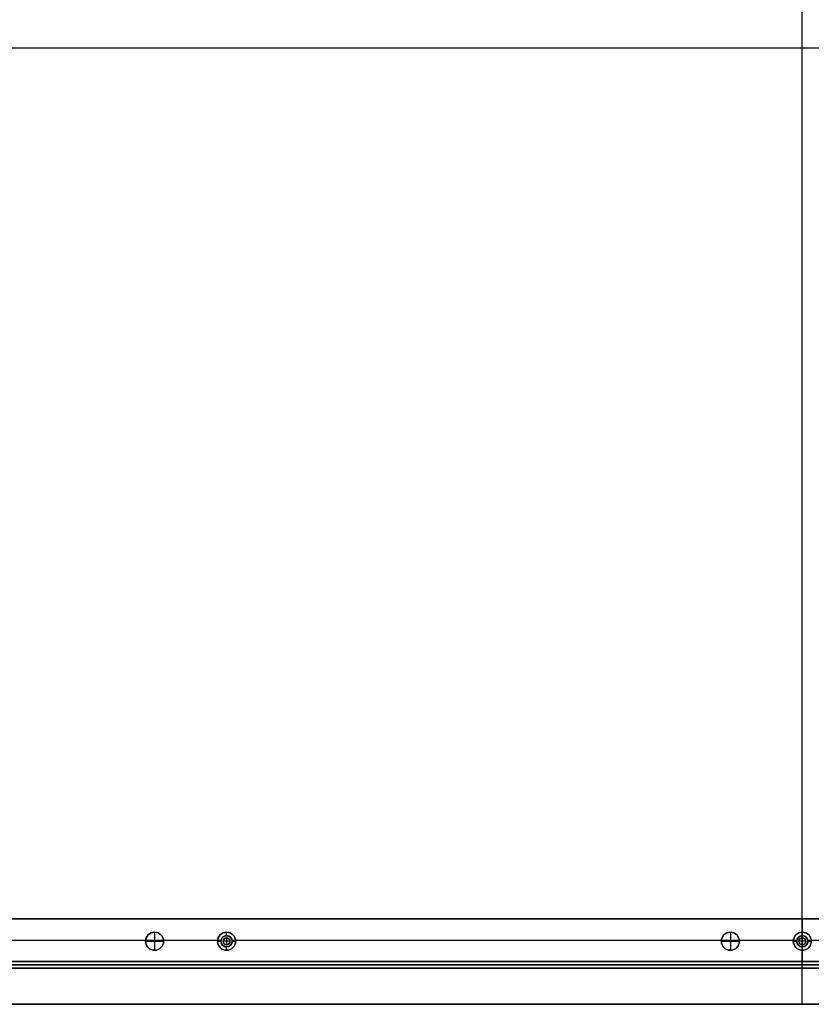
# Model space of a CAD drawing. Header units: millimetres. Extents: x -9 to 1391, y -464 to 386.
# Tile 6 of 24: x 343 to 695, y -464 to -27. Entities that reach past the tile are written whole.
import ezdxf

# ---------------------------------------------------------------- set-up
doc = ezdxf.new("R2010")
doc.units = ezdxf.units.MM
doc.header["$MEASUREMENT"] = 0

msp = doc.modelspace()

# ---------------------------------------------------------------- linework, layer by layer
for p, q in [((690.91, -464.45, 18.5), (690.91, 385.55, 18.5)), ((690.91, -434.95, -0.5), (690.91, 356.05, -0.5)), ((-9.09, -39.45, 18.5), (1390.91, -39.45, 18.5)), ((20.41, -39.45, -0.5), (1361.41, -39.45, -0.5)), ((58.08, -426.45, -36.5), (1323.73, -426.45, -36.5)), ((690.91, -426.45, -72.5), (690.91, -426.45, -0.5)), ((690.91, -432.45, -72.5), (690.91, -426.45, -72.5)), ((690.91, -426.45, -0.5), (690.91, -433.95, -0.5)), ((402.91, -432.45, -22.5), (402.91, -432.45, -0.5)), ((402.91, -432.45, -22.5), (402.91, -440.45, -22.5)), ((402.91, -432.45, 11.5), (402.91, -432.45, -0.5)), ((402.91, -432.45, 11.5), (402.91, -440.45, 11.5)), ((434.91, -433.95, -35.5), (434.91, -432.45, -35.5)), ((434.91, -432.45, -35.5), (434.91, -432.45, -72.5)), ((658.91, -432.45, -22.5), (658.91, -432.45, -0.5)), ((658.91, -432.45, -22.5), (658.91, -440.45, -22.5)), ((658.91, -432.45, 11.5), (658.91, -432.45, -0.5)), ((658.91, -432.45, 11.5), (658.91, -440.45, 11.5)), ((690.91, -433.95, -35.5), (690.91, -432.45, -35.5)), ((690.91, -432.45, -35.5), (690.91, -432.45, -72.5)), ((181.36, -435.95, -0.5), (398.94, -435.95, -0.5)), ((182.88, -435.95, -72.5), (430.94, -435.95, -72.5)), ((398.91, -436.45, -22.5), (398.91, -436.45, -0.5)), ((398.91, -436.45, -22.5), (406.91, -436.45, -22.5)), ((398.91, -436.45, 11.5), (398.91, -436.45, -0.5)), ((406.91, -436.45, 11.5), (398.91, -436.45, 11.5)), ((406.88, -435.95, -0.5), (432.46, -435.95, -0.5)), ((406.91, -436.45, -22.5), (406.91, -436.45, -0.5)), ((406.91, -436.45, 11.5), (406.91, -436.45, -0.5)), ((430.91, -436.45, -35.5), (432.41, -436.45, -35.5)), ((430.91, -436.45, -35.5), (430.91, -436.45, -72.5)), ((432.41, -436.45, -0.5), (432.41, -436.45, -35.5)), ((433.41, -436.45, 2.5), (433.41, -436.45, -0.5)), ((436.41, -436.45, 2.5), (433.41, -436.45, 2.5)), ((434.91, -433.95, -0.5), (434.91, -433.95, -35.5)), ((434.91, -434.95, 2.5), (434.91, -434.95, -0.5)), ((434.91, -434.95, 2.5), (434.91, -437.95, 2.5)), ((436.41, -436.45, 2.5), (436.41, -436.45, -0.5)), ((437.36, -435.95, -0.5), (654.94, -435.95, -0.5)), ((437.41, -436.45, -0.5), (437.41, -436.45, -35.5)), ((437.41, -436.45, -35.5), (438.91, -436.45, -35.5)), ((438.88, -435.95, -72.5), (686.94, -435.95, -72.5)), ((438.91, -436.45, -35.5), (438.91, -436.45, -72.5)), ((654.91, -436.45, -22.5), (654.91, -436.45, -0.5)), ((654.91, -436.45, -22.5), (662.91, -436.45, -22.5)), ((654.91, -436.45, 11.5), (654.91, -436.45, -0.5)), ((662.91, -436.45, 11.5), (654.91, -436.45, 11.5)), ((662.88, -435.95, -0.5), (688.46, -435.95, -0.5)), ((662.91, -436.45, -22.5), (662.91, -436.45, -0.5)), ((662.91, -436.45, 11.5), (662.91, -436.45, -0.5)), ((686.91, -436.45, -35.5), (688.41, -436.45, -35.5)), ((686.91, -436.45, -35.5), (686.91, -436.45, -72.5)), ((688.41, -436.45, -0.5), (688.41, -436.45, -35.5)), ((689.41, -436.45, 2.5), (689.41, -436.45, -0.5)), ((692.41, -436.45, 2.5), (689.41, -436.45, 2.5)), ((690.91, -433.95, -0.5), (690.91, -433.95, -35.5)), ((690.91, -434.95, 2.5), (690.91, -434.95, -0.5)), ((690.91, -434.95, 2.5), (690.91, -437.95, 2.5)), ((692.41, -436.45, 2.5), (692.41, -436.45, -0.5)), ((693.36, -435.95, -0.5), (718.94, -435.95, -0.5)), ((693.41, -436.45, -0.5), (693.41, -436.45, -35.5)), ((693.41, -436.45, -35.5), (694.91, -436.45, -35.5)), ((694.88, -435.95, -72.5), (942.94, -435.95, -72.5)), ((402.91, -440.45, -22.5), (402.91, -440.45, -0.5)), ((402.91, -440.45, 11.5), (402.91, -440.45, -0.5)), ((434.91, -437.95, 2.5), (434.91, -437.95, -0.5)), ((434.91, -440.45, -35.5), (434.91, -438.95, -35.5)), ((434.91, -438.95, -0.5), (434.91, -438.95, -35.5)), ((434.91, -440.45, -35.5), (434.91, -440.45, -72.5)), ((658.91, -440.45, -22.5), (658.91, -440.45, -0.5)), ((658.91, -440.45, 11.5), (658.91, -440.45, -0.5)), ((690.91, -437.95, 2.5), (690.91, -437.95, -0.5)), ((690.91, -464.45, -0.5), (690.91, -437.95, -0.5)), ((690.91, -440.45, -35.5), (690.91, -438.95, -35.5)), ((690.91, -438.95, -0.5), (690.91, -438.95, -35.5)), ((690.91, -438.95, -0.5), (690.91, -445.45, -0.5)), ((690.91, -440.45, -35.5), (690.91, -440.45, -72.5)), ((690.91, -445.45, -72.5), (690.91, -440.45, -72.5)), ((50.21, -445.45, -36.5), (1331.6, -445.45, -36.5)), ((1270.76, -445.45, -20.5), (110.76, -445.45, -20.5)), ((690.76, -445.45, -40.5), (690.76, -448.45, -40.5)), ((690.76, -445.45, -0.5), (690.76, -448.45, -0.5)), ((690.76, -445.45, -0.5), (690.76, -445.45, -40.5)), ((690.91, -445.45, -72.5), (690.91, -445.45, -0.5)), ((110.76, -446.95, -40.5), (1270.76, -446.95, -40.5)), ((1270.76, -446.95, -0.5), (110.76, -446.95, -0.5)), ((1270.76, -448.45, -20.5), (110.76, -448.45, -20.5)), ((690.76, -448.45, -0.5), (690.76, -448.45, -40.5)), ((8.81, -464.45, 9), (1373.01, -464.45, 9)), ((690.91, -464.45, 18.5), (690.91, -464.45, -0.5))]:
    msp.add_line(p, q)
for centre, radius in [((402.91, -436.45, -11.5), 4), ((402.91, -436.45, 5.5), 4), ((434.91, -436.45, -54), 4), ((658.91, -436.45, -11.5), 4), ((658.91, -436.45, 5.5), 4), ((690.91, -436.45, -54), 4), ((434.91, -436.45, -18), 2.5), ((434.91, -436.45, 1), 1.5), ((690.91, -436.45, -18), 2.5), ((690.91, -436.45, 1), 1.5)]:
    msp.add_circle(centre, radius)
for centre, radius, start, end in [((402.91, -436.45, -0.5), 4, 360, 180), ((402.91, -436.45, -22.5), 4, 0, 180), ((402.91, -436.45, -0.5), 4, 0, 180), ((402.91, -436.45, 11.5), 4, 0, 180), ((434.91, -436.45, -72.5), 4, 0, 180), ((434.91, -436.45, -35.5), 4, 0, 180), ((658.91, -436.45, -0.5), 4, 360, 180), ((658.91, -436.45, -22.5), 4, 0, 180), ((658.91, -436.45, -0.5), 4, 0, 180), ((658.91, -436.45, 11.5), 4, 0, 180), ((690.91, -436.45, -72.5), 4, 0, 180), ((690.91, -436.45, -35.5), 4, 0, 180), ((402.91, -436.45, -0.5), 4, 180, 0), ((402.91, -436.45, -22.5), 4, 180, 360), ((402.91, -436.45, -0.5), 4, 180, 0), ((402.91, -436.45, 11.5), 4, 180, 0), ((434.91, -436.45, -72.5), 4, 180, 360), ((434.91, -436.45, -35.5), 4, 180, 360), ((434.91, -436.45, -0.5), 2.5, 360, 180), ((434.91, -436.45, -0.5), 2.5, 180, 0), ((434.91, -436.45, -0.5), 1.5, 0, 180), ((434.91, -436.45, 2.5), 1.5, 0, 180), ((434.91, -436.45, -0.5), 1.5, 180, 0), ((434.91, -436.45, 2.5), 1.5, 180, 0), ((658.91, -436.45, -0.5), 4, 180, 0), ((658.91, -436.45, -22.5), 4, 180, 360), ((658.91, -436.45, -0.5), 4, 180, 0), ((658.91, -436.45, 11.5), 4, 180, 0), ((690.91, -436.45, -72.5), 4, 180, 360), ((690.91, -436.45, -35.5), 4, 180, 360), ((690.91, -436.45, -35.5), 2.5, 360, 180), ((690.91, -436.45, -35.5), 2.5, 180, 0), ((690.91, -436.45, -0.5), 1.5, 0, 180), ((690.91, -436.45, 2.5), 1.5, 0, 180), ((690.91, -436.45, -0.5), 1.5, 180, 0), ((690.91, -436.45, 2.5), 1.5, 180, 0)]:
    msp.add_arc(centre, radius, start, end)
for points in [[(58.08, -426.45, -72.5), (690.91, -426.45, -72.5), (1323.73, -426.45, -72.5)], [(1256.6, -426.45, -0.5), (690.91, -426.45, -0.5), (125.21, -426.45, -0.5)], [(1331.6, -445.45, -72.5), (690.91, -445.45, -72.5), (50.21, -445.45, -72.5)], [(110.76, -445.45, -40.5), (690.76, -445.45, -40.5), (1270.76, -445.45, -40.5)], [(1270.76, -445.45, -0.5), (690.76, -445.45, -0.5), (110.76, -445.45, -0.5)], [(125.21, -445.45, -0.5), (690.91, -445.45, -0.5), (1256.6, -445.45, -0.5)], [(1270.76, -448.45, -40.5), (690.76, -448.45, -40.5), (110.76, -448.45, -40.5)], [(110.76, -448.45, -0.5), (690.76, -448.45, -0.5), (1270.76, -448.45, -0.5)], [(1373.01, -464.45, -0.5), (690.91, -464.45, -0.5), (8.81, -464.45, -0.5)], [(8.81, -464.45, 18.5), (690.91, -464.45, 18.5), (1373.01, -464.45, 18.5)]]:
    msp.add_open_spline(points, degree=2)
for points, knots in [([(432.41, -436.45, -35.5), (432.41, -433.95, -35.5), (434.91, -433.95, -35.5), (437.41, -433.95, -35.5), (437.41, -436.45, -35.5)], [-23.561945, -23.561945, -23.561945, -19.634954, -19.634954, -15.707963, -15.707963, -15.707963]), ([(437.41, -436.45, -35.5), (437.41, -438.95, -35.5), (434.91, -438.95, -35.5), (432.41, -438.95, -35.5), (432.41, -436.45, -35.5)], [-15.707963, -15.707963, -15.707963, -11.780972, -11.780972, -7.853982, -7.853982, -7.853982]), ([(688.41, -436.45, -0.5), (688.41, -433.95, -0.5), (690.91, -433.95, -0.5), (693.41, -433.95, -0.5), (693.41, -436.45, -0.5)], [7.853982, 7.853982, 7.853982, 11.780972, 11.780972, 15.707963, 15.707963, 15.707963]), ([(693.41, -436.45, -0.5), (693.41, -438.95, -0.5), (690.91, -438.95, -0.5), (688.41, -438.95, -0.5), (688.41, -436.45, -0.5)], [15.707963, 15.707963, 15.707963, 19.634954, 19.634954, 23.561945, 23.561945, 23.561945])]:
    msp.add_rational_spline(points, [1, 0.707106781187, 1, 0.707106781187, 1], degree=2, knots=knots)

doc.saveas('drawing.dxf')
